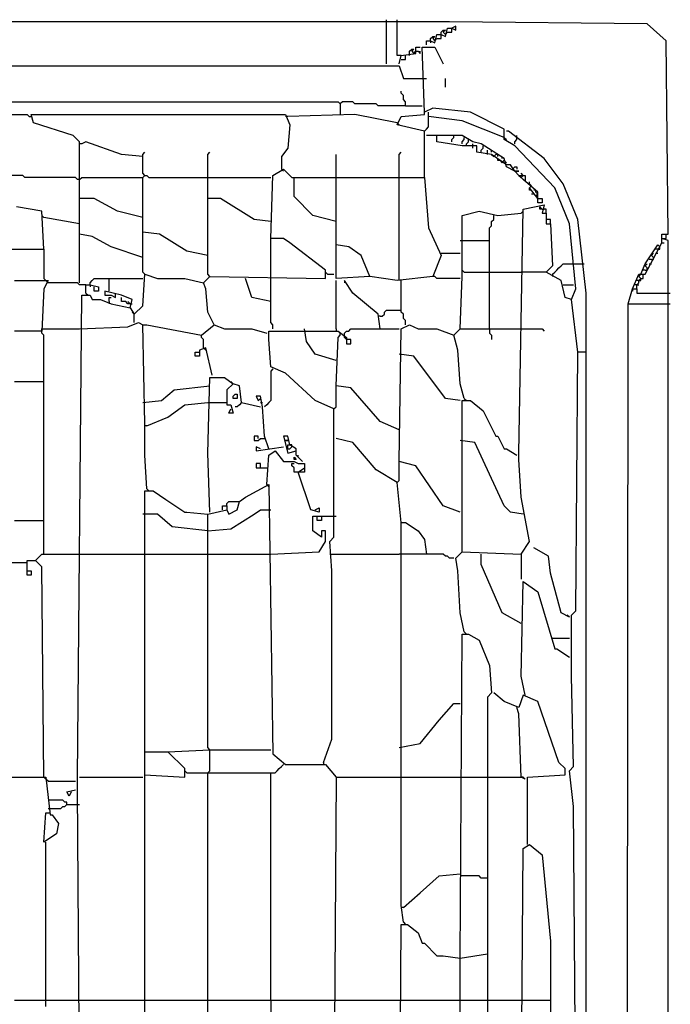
# Model space of a CAD drawing. Header units: millimetres. Extents: x 69081 to 158617, y -37521 to -9534.
# Tile 53 of 256: x 110920 to 110926, y -22215 to -22206. Entities that reach past the tile are written whole.
import ezdxf

# ---------------------------------------------------------------- set-up
doc = ezdxf.new("R2010")
doc.units = ezdxf.units.MM
doc.linetypes.add('MP', pattern=[0.25, 0.15, -0.1])
doc.layers.add('IS klimatyzacja', color=150, linetype='Continuous')

# ---------------------------------------------------------------- blocks, each defined once
blk = doc.blocks.new('73368f9c-78d1-4b18-a6a4-36eee93168d3')
at = {"color": 0}
for p, q in [((540.28, 759.07), (540.28, 773.9)), ((543.81, 761.9), (543.81, 773.9)), ((561.46, 773.2), (-592.94, 773.2)), ((558.63, 769.66), (559.34, 770.37)), ((559.34, 770.37), (560.05, 770.37)), ((560.05, 770.37), (559.34, 769.66)), ((560.05, 768.25), (560.75, 771.08)), ((560.75, 771.08), (562.16, 771.08)), ((627.83, 772.49), (561.46, 773.2)), ((563.58, 771.78), (562.16, 771.08)), ((562.16, 769.66), (562.16, 771.08)), ((562.16, 771.08), (563.58, 770.37)), ((563.58, 770.37), (563.58, 771.78)), ((634.18, 766.84), (627.83, 772.49)), ((553.69, 765.43), (553.69, 766.84)), ((553.69, 766.84), (555.1, 766.84)), ((555.1, 767.55), (555.81, 768.25)), ((555.1, 766.84), (555.1, 767.55)), ((555.1, 766.84), (555.1, 766.14)), ((555.1, 766.84), (556.52, 766.14)), ((555.81, 768.25), (556.52, 768.25)), ((556.52, 768.25), (555.81, 767.55)), ((555.81, 767.55), (556.52, 766.84)), ((556.52, 766.14), (557.22, 768.96)), ((556.52, 766.84), (557.22, 767.55)), ((557.22, 768.96), (558.63, 768.96)), ((557.22, 767.55), (558.63, 767.55)), ((558.63, 768.96), (558.63, 769.66)), ((558.63, 767.55), (558.63, 768.96)), ((558.63, 768.96), (560.05, 768.25)), ((559.34, 769.66), (560.05, 768.96)), ((560.05, 768.96), (560.75, 769.66)), ((560.75, 769.66), (562.16, 769.66)), ((634.89, 701.88), (634.18, 766.84)), ((548.04, 763.31), (548.75, 764.02)), ((548.04, 761.9), (548.04, 763.31)), ((548.75, 764.02), (549.46, 764.02)), ((549.46, 764.02), (548.75, 763.31)), ((548.75, 763.31), (549.46, 762.6)), ((549.46, 762.6), (550.16, 763.31)), ((550.16, 762.6), (550.16, 764.72)), ((550.16, 764.72), (551.57, 764.72)), ((550.16, 763.31), (550.87, 763.31)), ((550.87, 763.31), (551.57, 762.6)), ((551.57, 762.6), (551.57, 763.31)), ((552.99, 742.83), (552.28, 764.72)), ((552.28, 764.72), (556.52, 764.72)), ((556.52, 764.72), (559.34, 759.07)), ((545.22, 761.9), (543.81, 761.9)), ((544.51, 759.07), (545.22, 761.9)), ((545.22, 761.9), (550.16, 762.6)), ((545.22, 760.49), (546.63, 760.49)), ((546.63, 760.49), (546.63, 761.9)), ((-512.45, 759.07), (539.57, 758.37)), ((539.57, 758.37), (544.51, 758.37)), ((544.51, 758.37), (545.93, 754.13)), ((545.93, 754.13), (552.28, 754.13)), ((552.28, 754.13), (553.69, 754.13)), ((560.05, 751.31), (560.05, 754.13)), ((545.22, 749.19), (545.22, 749.9)), ((545.93, 748.48), (545.22, 749.19)), ((545.93, 747.07), (545.93, 748.48)), ((546.63, 746.37), (545.93, 747.07)), ((115.23, 746.37), (524.04, 746.37)), ((524.04, 746.37), (524.74, 745.66)), ((525.45, 746.37), (524.74, 745.66)), ((524.74, 745.66), (524.74, 742.13)), ((528.98, 746.37), (525.45, 746.37)), ((529.69, 745.66), (528.98, 746.37)), ((536.75, 745.66), (529.69, 745.66)), ((537.45, 744.95), (536.75, 745.66)), ((546.63, 744.95), (537.45, 744.95)), ((546.63, 744.95), (546.63, 746.37)), ((546.63, 744.95), (552.28, 744.95)), ((555.81, 744.25), (552.99, 742.83)), ((552.99, 742.83), (552.99, 743.54)), ((568.52, 742.83), (555.81, 744.25)), ((368, 742.13), (419.54, 742.13)), ((419.54, 742.13), (420.25, 741.42)), ((420.25, 741.42), (420.95, 741.42)), ((421.66, 739.3), (420.95, 742.13)), ((420.95, 742.13), (506.39, 742.13)), ((506.39, 742.13), (507.8, 738.6)), ((507.09, 741.42), (506.39, 741.42)), ((529.69, 742.13), (507.09, 741.42)), ((543.81, 739.3), (529.69, 742.13)), ((543.81, 738.6), (545.22, 741.42)), ((545.22, 741.42), (552.99, 742.13)), ((552.99, 742.13), (552.99, 742.83)), ((554.4, 741.42), (554.4, 742.83)), ((554.4, 737.89), (554.4, 741.42)), ((565.7, 740.01), (554.4, 741.42)), ((579.82, 737.19), (568.52, 742.83)), ((435.08, 735.07), (421.66, 739.3)), ((507.8, 738.6), (507.09, 730.83)), ((543.81, 739.3), (544.51, 738.6)), ((552.99, 736.48), (543.81, 738.6)), ((552.99, 736.48), (553.69, 737.19)), ((553.69, 737.19), (554.4, 737.89)), ((579.82, 734.36), (565.7, 740.01)), ((579.82, 733.66), (579.82, 737.19)), ((437.19, 732.95), (435.08, 735.07)), ((552.99, 720.95), (552.99, 736.48)), ((565.7, 735.07), (553.69, 735.07)), ((557.22, 735.07), (555.81, 735.07)), ((557.22, 732.95), (557.22, 735.07)), ((562.16, 733.66), (562.87, 734.36)), ((562.16, 732.95), (562.16, 733.66)), ((562.87, 734.36), (562.87, 735.07)), ((569.23, 732.95), (565.7, 735.07)), ((565.7, 732.95), (566.4, 733.66)), ((566.4, 733.66), (566.4, 734.36)), ((567.81, 732.95), (567.81, 733.66)), ((579.82, 734.36), (580.52, 733.66)), ((583.35, 731.54), (579.82, 733.66)), ((581.23, 736.48), (580.52, 736.48)), ((593.23, 727.3), (581.23, 736.48)), ((583.35, 732.95), (584.05, 733.66)), ((584.05, 734.36), (584.05, 735.07)), ((584.05, 733.66), (584.05, 734.36)), ((437.19, 685.64), (437.19, 732.95)), ((437.9, 732.24), (437.19, 732.24)), ((439.31, 732.95), (437.9, 732.24)), ((451.31, 728.71), (439.31, 732.95)), ((507.09, 730.83), (504.97, 728.01)), ((565.7, 731.54), (557.22, 732.95)), ((565.7, 732.24), (565.7, 732.95)), ((570.64, 731.54), (565.7, 731.54)), ((567.11, 732.24), (567.81, 732.95)), ((567.11, 731.54), (567.11, 732.24)), ((572.05, 732.24), (569.23, 732.95)), ((569.23, 730.83), (569.23, 732.24)), ((570.64, 729.42), (570.64, 731.54)), ((579.82, 727.3), (572.05, 732.24)), ((572.05, 730.13), (572.76, 730.83)), ((572.76, 730.83), (572.76, 731.54)), ((583.35, 732.24), (583.35, 732.95)), ((596.76, 717.42), (583.35, 731.54)), ((458.38, 728.01), (451.31, 728.71)), ((458.38, 728.71), (459.08, 729.42)), ((458.38, 722.36), (458.38, 728.71)), ((480.26, 728.71), (480.97, 729.42)), ((480.26, 688.47), (480.26, 728.71)), ((504.97, 728.01), (504.97, 723.77)), ((523.33, 720.95), (523.33, 728.71)), ((544.51, 728.71), (545.22, 729.42)), ((544.51, 720.95), (544.51, 728.71)), ((575.58, 728.71), (570.64, 729.42)), ((572.05, 729.42), (572.05, 730.13)), ((574.17, 728.71), (574.17, 730.13)), ((575.58, 729.42), (575.58, 730.13)), ((575.58, 728.71), (576.29, 728.01)), ((580.52, 725.18), (575.58, 728.71)), ((576.29, 728.01), (576.99, 728.71)), ((577.7, 728.71), (576.99, 728.71)), ((577.7, 728.01), (577.7, 728.71)), ((577.7, 726.6), (577.7, 727.3)), ((579.11, 727.3), (579.11, 728.01)), ((580.52, 724.48), (579.82, 727.3)), ((599.59, 718.83), (593.23, 727.3)), ((502.15, 721.65), (505.68, 723.77)), ((504.97, 723.77), (505.68, 723.07)), ((505.68, 723.77), (508.51, 720.95)), ((578.4, 726.6), (577.7, 726.6)), ((578.4, 726.6), (579.11, 725.89)), ((579.11, 725.89), (579.82, 726.6)), ((579.11, 725.89), (579.82, 726.6)), ((579.82, 726.6), (580.52, 725.89)), ((581.93, 725.18), (580.52, 725.18)), ((583.35, 723.07), (580.52, 724.48)), ((583.35, 723.07), (581.93, 725.18)), ((582.64, 723.77), (583.35, 724.48)), ((583.35, 724.48), (584.05, 724.48)), ((584.05, 724.48), (584.05, 723.77)), ((418.13, 721.65), (413.89, 721.65)), ((418.84, 720.95), (418.13, 721.65)), ((435.78, 720.95), (418.84, 720.95)), ((436.49, 720.24), (435.78, 720.95)), ((437.19, 720.24), (437.9, 720.95)), ((437.9, 720.95), (458.38, 720.95)), ((459.08, 721.65), (458.38, 722.36)), ((458.38, 720.95), (459.08, 721.65)), ((458.38, 689.17), (458.38, 720.95)), ((459.08, 721.65), (459.79, 721.65)), ((459.79, 721.65), (460.49, 720.95)), ((460.49, 720.95), (480.26, 720.95)), ((480.26, 720.95), (501.44, 720.95)), ((501.44, 700.47), (502.15, 721.65)), ((508.51, 720.95), (552.99, 720.95)), ((509.21, 714.59), (509.21, 720.95)), ((523.33, 687.06), (523.33, 720.95)), ((544.51, 686.35), (544.51, 720.95)), ((552.99, 720.95), (552.99, 720.24)), ((552.99, 720.95), (554.4, 704)), ((584.76, 721.65), (583.35, 723.07)), ((583.35, 723.07), (584.76, 723.07)), ((584.76, 723.07), (583.35, 723.07)), ((584.76, 721.65), (585.46, 720.95)), ((586.17, 720.24), (584.76, 721.65)), ((584.76, 721.65), (586.88, 721.65)), ((586.17, 721.65), (585.46, 722.36)), ((585.46, 720.95), (586.17, 721.65)), ((585.46, 720.95), (586.17, 721.65)), ((586.88, 721.65), (586.88, 719.54)), ((437.19, 720.24), (436.49, 720.24)), ((591.11, 716.01), (586.17, 720.24)), ((588.29, 718.83), (588.29, 719.54)), ((589, 718.12), (588.29, 718.83)), ((588.29, 717.42), (589, 718.12)), ((588.29, 716.71), (588.29, 717.42)), ((591.11, 713.89), (588.29, 717.42)), ((601.7, 705.41), (596.76, 717.42)), ((604.53, 706.83), (599.59, 718.83)), ((442.14, 713.89), (437.19, 713.89)), ((449.9, 709.65), (442.14, 713.89)), ((484.5, 713.89), (480.26, 713.89)), ((495.8, 706.83), (484.5, 713.89)), ((515.57, 708.24), (509.21, 714.59)), ((589, 716.71), (588.29, 716.71)), ((589.7, 715.3), (589, 715.3)), ((590.41, 716.71), (589.7, 716.71)), ((590.41, 716.01), (590.41, 716.71)), ((591.11, 715.3), (590.41, 716.01)), ((590.41, 714.59), (591.11, 715.3)), ((591.11, 713.89), (590.41, 714.59)), ((591.11, 712.47), (591.11, 716.01)), ((591.11, 713.89), (592.53, 713.89)), ((592.53, 713.89), (592.53, 712.47)), ((424.48, 709.65), (416.01, 711.06)), ((586.17, 710.36), (593.23, 711.77)), ((592.53, 712.47), (591.11, 712.47)), ((591.82, 710.36), (591.82, 711.06)), ((591.82, 711.06), (592.53, 710.36)), ((593.23, 711.77), (592.53, 708.94)), ((425.19, 696.94), (424.48, 709.65)), ((425.19, 707.53), (424.48, 708.24)), ((437.19, 705.41), (425.19, 707.53)), ((458.38, 707.53), (449.9, 709.65)), ((523.33, 706.12), (515.57, 708.24)), ((565.7, 708.24), (571.34, 709.65)), ((565.7, 690.59), (565.7, 708.24)), ((571.34, 709.65), (577.7, 708.24)), ((576.29, 706.83), (576.29, 708.24)), ((577.7, 708.24), (585.46, 708.94)), ((584.76, 628.45), (586.17, 710.36)), ((585.46, 708.94), (586.17, 709.65)), ((592.53, 710.36), (591.82, 710.36)), ((592.53, 710.36), (593.23, 710.36)), ((592.53, 708.94), (593.94, 708.94)), ((593.94, 710.36), (593.23, 710.36)), ((593.94, 708.94), (593.94, 710.36)), ((593.94, 708.94), (593.94, 705.41)), ((501.44, 706.12), (495.8, 706.83)), ((554.4, 704), (558.63, 694.82)), ((574.87, 704), (575.58, 704.71)), ((574.87, 670.11), (574.87, 704)), ((575.58, 706.12), (576.29, 706.83)), ((575.58, 704.71), (575.58, 706.12)), ((595.35, 706.83), (593.94, 706.83)), ((593.94, 705.41), (595.35, 705.41)), ((595.35, 705.41), (595.35, 706.83)), ((595.35, 705.41), (596.06, 691.29)), ((603.82, 683.53), (601.7, 705.41)), ((607.35, 682.11), (604.53, 706.83)), ((441.43, 701.18), (437.19, 701.88)), ((447.78, 697.65), (441.43, 701.18)), ((464.02, 701.88), (458.38, 702.59)), ((473.2, 696.24), (464.02, 701.88)), ((632.77, 700.47), (632.77, 701.88)), ((632.77, 701.88), (634.89, 701.88)), ((634.18, 700.47), (634.18, 701.88)), ((458.38, 694.12), (447.78, 697.65)), ((501.44, 687.06), (501.44, 700.47)), ((505.68, 700.47), (501.44, 700.47)), ((507.8, 699.06), (505.68, 700.47)), ((519.8, 689.88), (507.8, 699.06)), ((527.57, 697.65), (523.33, 698.35)), ((531.8, 694.82), (527.57, 697.65)), ((564.99, 699.77), (574.87, 699.77)), ((627.12, 688.47), (632.77, 699.06)), ((627.12, 692), (631.36, 698.35)), ((631.36, 698.35), (632.06, 697.65)), ((632.06, 696.94), (632.06, 697.65)), ((632.77, 700.47), (634.18, 700.47)), ((632.77, 699.06), (632.77, 700.47)), ((634.89, 699.77), (632.77, 700.47)), ((632.77, 699.06), (633.48, 699.06)), ((634.89, 14.19), (634.89, 699.77)), ((414.6, 696.94), (425.19, 696.94)), ((425.19, 696.94), (425.19, 687.06)), ((480.26, 694.82), (473.2, 696.24)), ((534.63, 687.76), (531.8, 694.82)), ((558.63, 694.82), (555.81, 687.76)), ((558.63, 695.53), (564.99, 695.53)), ((629.24, 694.82), (629.95, 695.53)), ((629.95, 694.12), (629.24, 694.82)), ((629.95, 693.41), (629.95, 694.12)), ((631.36, 696.94), (630.65, 696.94)), ((630.65, 695.53), (631.36, 695.53)), ((631.36, 696.94), (632.06, 696.94)), ((596.06, 691.29), (593.94, 689.17)), ((598.17, 690.59), (598.88, 691.29)), ((598.88, 691.29), (599.59, 692)), ((599.59, 692), (603.12, 692)), ((603.12, 692), (606.65, 692)), ((625.71, 688.47), (627.12, 692)), ((627.12, 691.29), (627.83, 692)), ((627.83, 690.59), (627.12, 691.29)), ((629.24, 693.41), (628.53, 693.41)), ((628.53, 692), (629.24, 692)), ((629.24, 693.41), (629.95, 693.41)), ((459.08, 688.47), (458.38, 689.17)), ((458.38, 677.88), (459.08, 688.47)), ((459.08, 688.47), (463.32, 687.06)), ((478.85, 685.64), (480.97, 687.76)), ((480.97, 687.76), (480.26, 688.47)), ((480.97, 687.76), (519.8, 687.06)), ((519.8, 687.06), (519.8, 689.88)), ((520.51, 688.47), (519.8, 689.17)), ((520.51, 688.47), (522.63, 688.47)), ((534.63, 687.76), (523.33, 687.06)), ((543.81, 686.35), (534.63, 687.76)), ((555.81, 687.76), (543.81, 686.35)), ((556.52, 687.76), (555.81, 687.76)), ((557.22, 687.06), (556.52, 687.76)), ((564.99, 670.11), (565.7, 687.76)), ((565.7, 687.76), (565.7, 690.59)), ((566.4, 689.17), (565.7, 689.88)), ((566.4, 689.17), (574.87, 689.17)), ((574.87, 689.17), (585.46, 689.17)), ((593.94, 689.17), (585.46, 689.17)), ((598.88, 686.35), (593.94, 689.17)), ((596.06, 688.47), (596.76, 689.17)), ((596.06, 688.47), (596.06, 687.76)), ((596.76, 689.17), (597.47, 689.88)), ((597.47, 689.88), (598.17, 690.59)), ((622.89, 683.53), (625, 688.47)), ((625, 687.76), (625.71, 688.47)), ((625, 688.47), (627.12, 688.47)), ((625.71, 687.06), (625, 687.76)), ((627.12, 689.88), (626.42, 689.88)), ((626.42, 687.06), (626.42, 688.47)), ((627.12, 689.88), (627.83, 689.88)), ((627.83, 689.88), (627.83, 690.59)), ((415.31, 686.35), (426.6, 686.35)), ((425.9, 686.35), (425.19, 687.06)), ((426.6, 686.35), (425.19, 683.53)), ((426.6, 685.64), (425.9, 686.35)), ((436.49, 685.64), (426.6, 685.64)), ((437.19, 684.94), (436.49, 685.64)), ((439.31, 684.94), (437.19, 684.94)), ((439.31, 682.11), (439.31, 684.94)), ((439.31, 684.94), (440.72, 684.94)), ((440.72, 685.64), (441.43, 686.35)), ((440.72, 684.94), (440.72, 685.64)), ((440.72, 684.94), (440.72, 684.23)), ((440.72, 684.94), (443.55, 684.23)), ((441.43, 686.35), (442.14, 687.06)), ((442.14, 687.06), (447.08, 687.06)), ((442.14, 682.82), (442.14, 684.23)), ((443.55, 684.23), (443.55, 682.82)), ((447.08, 682.82), (447.08, 687.06)), ((447.08, 687.06), (458.38, 687.06)), ((463.32, 687.06), (472.5, 687.06)), ((472.5, 687.06), (478.85, 685.64)), ((479.56, 683.53), (478.85, 685.64)), ((495.09, 680.7), (492.97, 687.06)), ((501.44, 672.23), (501.44, 687.06)), ((523.33, 670.11), (523.33, 686.35)), ((528.98, 682.11), (526.16, 686.35)), ((526.16, 686.35), (526.16, 685.64)), ((545.22, 675.76), (545.22, 686.35)), ((564.99, 687.06), (557.22, 687.06)), ((600.29, 680.7), (598.88, 686.35)), ((599.59, 684.94), (603.12, 684.94)), ((624.3, 684.94), (623.59, 684.94)), ((625, 686.35), (624.3, 686.35)), ((624.3, 684.94), (625, 685.64)), ((624.3, 684.94), (625, 684.94)), ((624.3, 683.53), (624.3, 684.94)), ((625, 686.35), (625.71, 687.06)), ((625, 686.35), (625.71, 686.35)), ((625, 685.64), (625, 686.35)), ((625.71, 686.35), (625.71, 687.06)), ((625.71, 687.06), (626.42, 687.06)), ((425.19, 683.53), (424.48, 669.41)), ((436.49, 519.72), (437.9, 681.41)), ((437.9, 681.41), (440.72, 681.41)), ((439.31, 682.11), (440.02, 681.41)), ((440.72, 681.41), (441.43, 680)), ((443.55, 682.82), (442.14, 682.82)), ((451.31, 681.41), (445.67, 682.82)), ((445.67, 682.82), (445.67, 681.41)), ((445.67, 681.41), (447.78, 681.41)), ((447.08, 679.29), (447.08, 680.7)), ((447.08, 680.7), (447.78, 680.7)), ((447.78, 681.41), (449.2, 680.7)), ((449.2, 680.7), (449.2, 682.11)), ((454.84, 680), (451.31, 681.41)), ((451.31, 679.29), (451.31, 680.7)), ((480.26, 675.76), (479.56, 683.53)), ((501.44, 679.29), (495.09, 680.7)), ((537.45, 675.05), (528.98, 682.11)), ((602.41, 680), (600.29, 680.7)), ((602.41, 680), (603.82, 683.53)), ((607.35, 662.34), (607.35, 682.11)), ((621.47, 678.58), (622.89, 683.53)), ((622.89, 683.53), (622.89, 682.82)), ((622.89, 683.53), (624.3, 683.53)), ((624.3, 683.53), (624.3, 682.11)), ((624.3, 682.11), (635.59, 682.11)), ((441.43, 680), (444.25, 680)), ((444.25, 680), (447.78, 678.58)), ((447.08, 679.29), (447.08, 678.58)), ((447.78, 678.58), (454.14, 677.17)), ((452.73, 679.29), (451.31, 679.29)), ((453.43, 678.58), (452.73, 679.29)), ((454.14, 678.58), (453.43, 679.29)), ((454.14, 678.58), (453.43, 678.58)), ((454.14, 677.17), (454.84, 680)), ((454.14, 678.58), (454.84, 678.58)), ((455.55, 675.05), (458.38, 677.88)), ((604.53, 662.34), (602.41, 680)), ((620.77, 101.03), (621.47, 678.58)), ((621.47, 678.58), (635.59, 678.58)), ((454.14, 677.17), (455.55, 675.05)), ((455.55, 675.05), (454.84, 675.76)), ((455.55, 672.23), (455.55, 675.05)), ((482.38, 671.52), (480.26, 675.76)), ((538.16, 670.11), (537.45, 675.05)), ((538.16, 674.35), (537.45, 674.35)), ((538.16, 674.35), (538.87, 674.35)), ((538.87, 674.35), (539.57, 675.05)), ((539.57, 675.76), (540.28, 676.47)), ((539.57, 675.05), (539.57, 675.76)), ((540.28, 676.47), (545.22, 676.47)), ((545.93, 675.05), (545.22, 675.76)), ((545.93, 673.64), (545.93, 675.05)), ((437.19, 670.11), (453.43, 670.82)), ((453.43, 670.82), (456.96, 672.23)), ((456.96, 672.23), (458.38, 671.52)), ((459.08, 638.34), (458.38, 671.52)), ((458.38, 671.52), (459.79, 671.52)), ((459.79, 671.52), (478.14, 667.99)), ((478.14, 667.99), (482.38, 671.52)), ((482.38, 671.52), (485.91, 670.11)), ((502.15, 671.52), (501.44, 672.23)), ((502.15, 670.11), (502.15, 671.52)), ((545.22, 670.11), (548.04, 671.52)), ((546.63, 672.94), (545.93, 673.64)), ((546.63, 671.52), (546.63, 672.94)), ((548.04, 671.52), (550.87, 670.11)), ((424.48, 669.41), (415.31, 669.41)), ((424.48, 669.41), (424.48, 670.11)), ((424.48, 670.11), (425.19, 670.11)), ((424.48, 668.7), (424.48, 669.41)), ((425.19, 667.99), (424.48, 668.7)), ((425.19, 670.11), (437.19, 670.11)), ((425.19, 594.56), (425.19, 667.99)), ((478.14, 667.29), (478.14, 667.99)), ((485.91, 670.11), (495.09, 670.11)), ((495.09, 670.11), (500.03, 668.7)), ((500.74, 666.58), (500.74, 669.41)), ((500.74, 669.41), (524.04, 669.41)), ((513.45, 665.88), (512.74, 670.11)), ((523.33, 670.11), (523.33, 669.41)), ((524.04, 669.41), (526.86, 667.29)), ((524.04, 667.29), (524.74, 667.99)), ((524.74, 667.99), (524.74, 668.7)), ((526.16, 668.7), (526.86, 669.41)), ((526.16, 667.99), (526.16, 668.7)), ((526.16, 667.29), (526.16, 667.99)), ((526.86, 669.41), (527.57, 669.41)), ((527.57, 669.41), (528.27, 670.11)), ((528.27, 670.11), (544.51, 670.11)), ((544.51, 625.63), (545.22, 670.11)), ((550.87, 670.11), (557.22, 670.11)), ((557.22, 670.11), (562.87, 667.99)), ((562.87, 667.99), (564.99, 670.11)), ((564.28, 663.05), (562.87, 667.99)), ((564.99, 670.11), (585.46, 670.11)), ((574.87, 670.11), (574.87, 668.7)), ((574.87, 668.7), (575.58, 667.99)), ((575.58, 667.99), (575.58, 666.58)), ((585.46, 670.11), (592.53, 670.11)), ((592.53, 670.11), (593.23, 669.41)), ((478.85, 666.58), (478.14, 667.29)), ((478.85, 663.76), (478.85, 666.58)), ((501.44, 657.4), (500.74, 666.58)), ((516.27, 661.64), (513.45, 665.88)), ((523.33, 651.05), (524.04, 667.29)), ((526.86, 666.58), (526.16, 667.29)), ((526.86, 667.29), (526.86, 665.17)), ((528.27, 666.58), (526.86, 666.58)), ((526.86, 665.17), (528.27, 665.17)), ((528.27, 665.17), (528.27, 666.58)), ((476.03, 660.93), (476.03, 662.34)), ((476.03, 662.34), (477.44, 662.34)), ((477.44, 660.93), (476.03, 660.93)), ((479.56, 663.76), (477.44, 663.05)), ((477.44, 663.05), (477.44, 660.93)), ((478.85, 663.76), (479.56, 663.05)), ((481.67, 654.58), (479.56, 663.76)), ((523.33, 659.52), (516.27, 661.64)), ((549.46, 660.93), (544.51, 661.64)), ((560.05, 646.81), (549.46, 660.93)), ((564.99, 651.75), (564.28, 663.05)), ((603.82, 575.5), (604.53, 662.34)), ((607.35, 662.34), (604.53, 662.34)), ((607.35, 226.71), (607.35, 662.34)), ((506.39, 655.28), (501.44, 657.4)), ((502.15, 656.7), (501.44, 655.99)), ((501.44, 655.99), (501.44, 646.11)), ((516.27, 646.11), (506.39, 655.28)), ((415.31, 652.46), (425.19, 652.46)), ((468.97, 649.64), (480.97, 651.05)), ((480.26, 628.45), (480.97, 653.87)), ((480.97, 653.87), (485.91, 653.87)), ((485.91, 653.87), (488.74, 651.75)), ((488.74, 651.75), (486.62, 649.64)), ((488.74, 651.75), (488.03, 652.46)), ((490.85, 651.05), (488.74, 651.75)), ((491.56, 645.4), (490.85, 651.05)), ((523.33, 643.99), (523.33, 651.05)), ((528.27, 650.34), (523.33, 651.05)), ((566.4, 646.81), (564.99, 651.75)), ((464.73, 646.11), (468.97, 649.64)), ((486.62, 649.64), (486.62, 644.69)), ((488.74, 647.52), (489.44, 648.22)), ((489.44, 648.22), (490.15, 648.22)), ((490.15, 648.22), (490.15, 646.81)), ((538.16, 639.04), (528.27, 650.34)), ((458.38, 645.4), (464.73, 646.11)), ((466.85, 640.46), (472.5, 644.69)), ((472.5, 644.69), (480.26, 645.4)), ((480.26, 645.4), (486.62, 645.4)), ((486.62, 644.69), (488.03, 644.69)), ((488.03, 644.69), (488.74, 641.87)), ((488.74, 646.81), (488.74, 647.52)), ((490.15, 646.81), (488.74, 646.81)), ((490.85, 644.69), (490.15, 643.99)), ((491.56, 645.4), (490.85, 644.69)), ((491.56, 645.4), (497.91, 643.99)), ((497.91, 647.52), (496.5, 647.52)), ((496.5, 647.52), (497.21, 646.11)), ((497.21, 646.11), (497.91, 646.81)), ((498.62, 643.99), (497.91, 647.52)), ((497.91, 645.4), (498.62, 645.4)), ((500.03, 644.69), (499.33, 643.99)), ((500.74, 645.4), (500.03, 644.69)), ((501.44, 646.11), (500.74, 645.4)), ((522.63, 643.28), (516.27, 646.11)), ((564.99, 646.11), (560.05, 646.81)), ((565.7, 595.27), (565.7, 646.11)), ((565.7, 646.11), (568.52, 646.11)), ((566.4, 646.81), (567.11, 646.11)), ((568.52, 646.11), (572.76, 642.58)), ((487.32, 641.87), (488.03, 643.28)), ((488.74, 641.87), (487.32, 641.87)), ((490.15, 643.99), (489.44, 643.99)), ((499.33, 634.1), (498.62, 643.99)), ((522.63, 643.28), (523.33, 643.99)), ((522.63, 600.21), (522.63, 643.28)), ((572.76, 642.58), (576.99, 634.1)), ((459.08, 627.75), (459.08, 638.34)), ((459.79, 637.63), (466.85, 640.46)), ((544.51, 636.22), (538.16, 639.04)), ((459.79, 637.63), (459.08, 637.63)), ((497.21, 634.1), (495.8, 634.1)), ((495.8, 634.1), (495.8, 632.69)), ((495.8, 632.69), (497.21, 632.69)), ((497.21, 633.4), (497.21, 634.1)), ((497.21, 632.69), (497.91, 633.4)), ((497.91, 633.4), (499.33, 633.4)), ((500.74, 629.87), (499.33, 634.1)), ((507.09, 634.1), (505.68, 634.1)), ((505.68, 634.1), (507.09, 628.45)), ((507.09, 632.69), (506.39, 632.69)), ((506.39, 632.69), (507.09, 632.69)), ((507.8, 631.28), (507.09, 634.1)), ((507.09, 629.87), (507.09, 631.28)), ((507.09, 631.28), (507.8, 631.28)), ((508.51, 631.28), (507.8, 631.28)), ((509.92, 629.87), (507.8, 631.28)), ((508.51, 630.57), (508.51, 631.28)), ((528.98, 631.98), (523.33, 633.4)), ((536.75, 622.81), (528.98, 631.98)), ((569.93, 631.98), (564.99, 632.69)), ((579.82, 610.8), (569.93, 631.98)), ((576.99, 634.1), (577.7, 634.1)), ((577.7, 634.1), (579.82, 629.87)), ((480.97, 608.68), (480.26, 628.45)), ((497.91, 629.87), (496.5, 630.57)), ((496.5, 630.57), (496.5, 629.16)), ((496.5, 629.16), (505.68, 630.57)), ((500.74, 627.75), (502.86, 629.16)), ((502.86, 629.16), (505.68, 625.63)), ((507.09, 629.87), (507.8, 629.87)), ((507.09, 628.45), (509.92, 629.16)), ((507.8, 629.87), (508.51, 630.57)), ((509.92, 627.75), (509.92, 629.87)), ((579.82, 629.87), (580.52, 629.87)), ((580.52, 629.87), (584.05, 627.75)), ((584.76, 626.34), (584.76, 628.45)), ((459.79, 616.45), (459.08, 627.75)), ((497.91, 624.92), (496.5, 624.92)), ((496.5, 624.92), (496.5, 623.51)), ((497.91, 623.51), (497.91, 624.92)), ((500.03, 617.86), (500.74, 627.75)), ((505.68, 625.63), (509.21, 625.63)), ((508.51, 624.22), (508.51, 624.92)), ((508.51, 624.92), (509.21, 624.92)), ((509.21, 626.34), (509.21, 627.04)), ((509.21, 627.04), (509.92, 626.34)), ((509.92, 626.34), (509.21, 626.34)), ((509.21, 625.63), (510.62, 624.92)), ((512.03, 625.63), (509.92, 627.75)), ((510.62, 627.04), (510.62, 627.75)), ((510.62, 624.92), (512.74, 624.92)), ((512.74, 624.92), (512.74, 623.51)), ((544.51, 619.28), (544.51, 625.63)), ((550.16, 624.22), (544.51, 625.63)), ((585.46, 613.63), (584.76, 626.34)), ((496.5, 623.51), (500.03, 623.51)), ((509.21, 623.51), (508.51, 624.22)), ((509.21, 622.1), (509.21, 623.51)), ((510.62, 622.1), (509.21, 622.1)), ((510.62, 622.1), (512.74, 623.51)), ((514.86, 609.39), (510.62, 622.1)), ((512.74, 622.1), (510.62, 622.1)), ((512.74, 623.51), (512.74, 622.1)), ((543.81, 618.57), (536.75, 622.81)), ((559.34, 610.8), (550.16, 624.22)), ((543.81, 618.57), (544.51, 619.28)), ((545.22, 605.15), (543.81, 618.57)), ((459.08, 382.75), (459.08, 615.75)), ((459.08, 615.75), (461.91, 615.75)), ((459.79, 616.45), (460.49, 615.75)), ((461.91, 615.75), (466.14, 612.92)), ((492.97, 613.63), (500.74, 617.86)), ((500.03, 617.86), (500.74, 617.16)), ((500.74, 617.86), (502.15, 527.49)), ((466.14, 612.92), (472.5, 608.68)), ((486.62, 611.51), (487.32, 612.21)), ((486.62, 610.8), (486.62, 611.51)), ((487.32, 612.21), (490.85, 612.21)), ((490.15, 609.39), (490.85, 612.21)), ((490.85, 612.21), (492.97, 613.63)), ((588.29, 598.8), (585.46, 613.63)), ((472.5, 608.68), (473.2, 608.68)), ((473.2, 608.68), (480.26, 607.98)), ((480.26, 607.98), (486.62, 609.39)), ((485.21, 609.39), (485.21, 610.8)), ((485.21, 610.8), (486.62, 610.8)), ((486.62, 610.8), (486.62, 609.39)), ((486.62, 609.39), (487.32, 607.98)), ((487.32, 607.98), (490.15, 609.39)), ((495.8, 607.98), (497.91, 609.39)), ((497.91, 609.39), (501.44, 609.39)), ((517.68, 608.68), (514.86, 609.39)), ((516.27, 609.39), (517.68, 610.1)), ((517.68, 610.1), (517.68, 608.68)), ((564.99, 608.68), (559.34, 610.8)), ((581.93, 608.68), (579.82, 610.8)), ((586.17, 607.98), (581.93, 608.68)), ((415.31, 605.86), (425.19, 605.86)), ((463.32, 607.98), (458.38, 607.98)), ((468.26, 603.74), (463.32, 607.98)), ((480.26, 529.61), (480.26, 607.98)), ((488.03, 603.04), (495.8, 607.98)), ((515.57, 602.33), (515.57, 607.27)), ((515.57, 607.27), (522.63, 607.27)), ((516.98, 605.86), (516.98, 607.27)), ((516.98, 607.27), (518.39, 607.27)), ((518.39, 605.86), (516.98, 605.86)), ((518.39, 607.27), (518.39, 605.86)), ((522.63, 607.27), (523.33, 607.27)), ((545.22, 476.65), (545.22, 605.15)), ((545.22, 605.15), (546.63, 605.15)), ((546.63, 605.15), (550.87, 602.33)), ((480.26, 602.33), (468.26, 603.74)), ((480.26, 602.33), (488.03, 603.04)), ((518.39, 600.21), (515.57, 602.33)), ((519.8, 602.33), (518.39, 602.33)), ((518.39, 602.33), (518.39, 600.21)), ((519.8, 598.8), (519.8, 602.33)), ((550.87, 602.33), (552.99, 599.51)), ((517.68, 595.27), (519.8, 598.8)), ((521.21, 598.8), (522.63, 600.21)), ((521.92, 588.92), (521.21, 598.8)), ((552.99, 599.51), (553.69, 594.56)), ((585.46, 594.56), (588.29, 598.8)), ((501.44, 594.56), (517.68, 595.27)), ((563.58, 593.15), (565.7, 595.27)), ((565.7, 595.27), (585.46, 594.56)), ((594.64, 593.86), (589.7, 596.68)), ((414.6, 591.74), (419.54, 591.74)), ((419.54, 588.92), (419.54, 592.45)), ((419.54, 592.45), (422.37, 592.45)), ((422.37, 592.45), (424.48, 594.56)), ((422.37, 592.45), (423.07, 591.74)), ((424.48, 590.33), (422.37, 592.45)), ((424.48, 594.56), (437.19, 594.56)), ((437.19, 594.56), (458.38, 594.56)), ((458.38, 594.56), (480.26, 594.56)), ((480.26, 594.56), (501.44, 594.56)), ((521.21, 594.56), (544.51, 594.56)), ((553.69, 594.56), (544.51, 594.56)), ((559.34, 594.56), (553.69, 594.56)), ((560.05, 593.86), (559.34, 594.56)), ((560.75, 593.86), (560.05, 593.86)), ((561.46, 593.15), (560.75, 593.86)), ((562.87, 593.15), (561.46, 593.15)), ((564.28, 588.92), (563.58, 593.15)), ((572.05, 591.03), (572.05, 594.56)), ((585.46, 594.56), (585.46, 586.09)), ((595.35, 588.21), (594.64, 593.86)), ((419.54, 588.92), (420.95, 588.92)), ((419.54, 587.5), (419.54, 588.92)), ((420.95, 588.92), (420.95, 587.5)), ((425.19, 519.72), (424.48, 590.33)), ((521.92, 532.43), (521.92, 588.92)), ((564.99, 574.79), (564.28, 588.92)), ((579.11, 574.79), (572.05, 591.03)), ((598.88, 574.79), (595.35, 588.21)), ((420.95, 587.5), (419.54, 587.5)), ((585.46, 553.61), (586.17, 585.39)), ((586.17, 585.39), (591.11, 581.85)), ((591.11, 581.85), (596.76, 562.79)), ((602.41, 574.09), (603.82, 575.5)), ((566.4, 568.44), (564.99, 574.79)), ((585.46, 571.26), (579.11, 574.79)), ((601.7, 573.38), (598.88, 574.79)), ((601.7, 573.38), (601, 574.09)), ((602.41, 553.61), (602.41, 574.09)), ((566.4, 568.44), (567.11, 567.73)), ((564.99, 459), (565.7, 567.73)), ((565.7, 567.73), (567.81, 567.73)), ((567.81, 567.73), (571.34, 565.62)), ((571.34, 565.62), (574.87, 557.14)), ((596.06, 566.32), (601.7, 566.32)), ((596.76, 562.79), (597.47, 562.79)), ((597.47, 562.79), (601.7, 559.97)), ((574.87, 557.14), (575.58, 547.96)), ((586.88, 547.26), (585.46, 553.61)), ((603.12, 523.25), (602.41, 553.61)), ((575.58, 547.96), (574.17, 546.55)), ((574.17, 546.55), (574.17, 460.41)), ((579.82, 545.14), (576.29, 547.96)), ((586.17, 547.26), (584.76, 543.02)), ((591.11, 545.14), (586.17, 547.26)), ((557.93, 538.79), (562.87, 544.43)), ((562.87, 544.43), (564.99, 544.43)), ((584.76, 543.02), (579.82, 545.14)), ((584.76, 540.9), (584.05, 543.02)), ((598.17, 524.66), (591.11, 545.14)), ((551.57, 531.02), (557.93, 538.79)), ((585.46, 519.72), (584.76, 540.9)), ((519.1, 524.66), (521.92, 532.43)), ((466.85, 528.19), (480.97, 528.9)), ((480.97, 528.9), (480.26, 529.61)), ((480.97, 528.9), (501.44, 528.9)), ((480.97, 521.84), (480.97, 528.9)), ((544.51, 529.61), (551.57, 531.02)), ((459.08, 528.19), (466.85, 528.19)), ((466.85, 528.19), (467.55, 527.49)), ((472.5, 522.55), (466.85, 528.19)), ((502.15, 527.49), (506.39, 523.96)), ((472.5, 519.72), (472.5, 522.55)), ((503.56, 521.84), (504.27, 522.55)), ((504.27, 522.55), (504.97, 523.25)), ((504.97, 523.25), (505.68, 523.96)), ((506.39, 523.96), (519.8, 523.96)), ((519.1, 524.66), (519.1, 523.96)), ((519.8, 523.96), (523.33, 519.72)), ((600.29, 522.55), (598.17, 524.66)), ((600.29, 520.43), (600.29, 522.55)), ((601.7, 521.84), (603.12, 523.25)), ((377.89, 519.72), (425.9, 519.72)), ((425.9, 519.02), (425.19, 519.72)), ((425.9, 519.72), (427.31, 507.01)), ((426.6, 518.31), (425.9, 519.02)), ((436.49, 515.49), (436.49, 519.72)), ((437.19, 519.72), (458.38, 519.72)), ((459.08, 520.43), (472.5, 519.72)), ((473.2, 521.13), (472.5, 521.84)), ((473.2, 521.13), (480.26, 521.13)), ((480.26, 521.13), (480.97, 521.84)), ((480.26, 521.13), (501.44, 521.13)), ((480.26, 417.34), (480.26, 521.13)), ((501.44, 444.88), (501.44, 521.13)), ((501.44, 521.13), (502.86, 521.13)), ((502.86, 521.13), (503.56, 521.84)), ((523.33, 519.72), (522.63, 408.17)), ((523.33, 519.72), (544.51, 519.72)), ((544.51, 519.72), (564.99, 519.72)), ((564.99, 519.72), (574.17, 519.72)), ((574.17, 519.72), (585.46, 519.72)), ((586.17, 519.72), (585.46, 519.72)), ((586.88, 519.02), (585.46, 519.72)), ((586.88, 519.02), (586.17, 519.72)), ((587.58, 519.72), (600.29, 520.43)), ((587.58, 497.13), (587.58, 519.72)), ((603.12, 509.84), (601.7, 521.84)), ((426.6, 518.31), (435.78, 518.31)), ((432.96, 514.78), (435.78, 515.49)), ((437.19, 425.11), (436.49, 515.49)), ((433.66, 513.37), (432.96, 514.78)), ((434.37, 514.78), (433.66, 513.37)), ((431.54, 511.96), (426.6, 511.96)), ((426.6, 509.13), (430.84, 509.13)), ((430.84, 509.13), (431.54, 509.84)), ((432.25, 511.25), (431.54, 511.96)), ((431.54, 509.84), (432.25, 509.84)), ((432.96, 511.25), (432.25, 511.25)), ((432.25, 509.84), (432.96, 510.54)), ((432.96, 510.54), (432.96, 511.25)), ((432.96, 510.54), (437.19, 510.54)), ((603.82, 398.99), (603.12, 509.84)), ((425.19, 497.83), (425.9, 507.72)), ((425.9, 507.72), (426.6, 507.72)), ((426.6, 507.72), (427.31, 507.72)), ((427.31, 507.01), (428.01, 507.01)), ((428.01, 507.01), (430.13, 504.19)), ((430.13, 504.19), (429.43, 500.66)), ((429.43, 500.66), (425.19, 497.83)), ((425.9, 442.76), (425.9, 497.83)), ((585.46, 403.93), (586.17, 495.72)), ((586.17, 495.72), (588.29, 497.13)), ((588.29, 497.13), (592.53, 493.6)), ((592.53, 493.6), (595.35, 464.65)), ((551.57, 480.89), (557.93, 486.54)), ((557.93, 486.54), (564.99, 487.24)), ((571.34, 486.54), (564.99, 486.54)), ((572.05, 485.83), (571.34, 486.54)), ((574.17, 485.83), (572.05, 485.83)), ((545.93, 475.95), (551.57, 480.89)), ((545.93, 471), (545.22, 476.65)), ((545.93, 475.95), (545.22, 475.95)), ((544.51, 370.04), (545.22, 470.3)), ((545.22, 470.3), (547.34, 470.3)), ((545.93, 471), (546.63, 470.3)), ((547.34, 470.3), (550.87, 467.47)), ((550.87, 467.47), (552.28, 463.94)), ((552.28, 463.94), (552.99, 463.94)), ((552.99, 463.94), (557.22, 459.71)), ((595.35, 464.65), (595.35, 431.47)), ((557.22, 459.71), (559.34, 459.71)), ((559.34, 459.71), (564.99, 459)), ((564.99, 459), (574.17, 460.41)), ((574.17, 460.41), (574.17, 370.04)), ((564.99, 370.04), (564.99, 459)), ((415.31, 444.88), (425.9, 444.88)), ((425.9, 444.88), (437.19, 444.88)), ((437.19, 444.88), (458.38, 444.88)), ((458.38, 444.88), (480.26, 444.88)), ((480.26, 444.88), (523.33, 444.88)), ((501.44, 444.88), (501.44, 417.34)), ((523.33, 444.88), (544.51, 444.88)), ((544.51, 444.88), (564.99, 444.88)), ((564.99, 444.88), (574.17, 444.88)), ((574.17, 444.88), (585.46, 444.88)), ((585.46, 444.88), (595.35, 444.88))]:
    blk.add_line(p, q, dxfattribs=at)

msp = doc.modelspace()

# ---------------------------------------------------------------- block references
at = {"layer": 'IS klimatyzacja', "color": 215, "linetype": 'MP', "xscale": 0.03000000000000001, "yscale": 0.03000000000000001, "zscale": 0.03000000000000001}
msp.add_blockref('73368f9c-78d1-4b18-a6a4-36eee93168d3', (110907.2503, -22228.7459, -86.73), dxfattribs=at)

doc.saveas('drawing.dxf')
